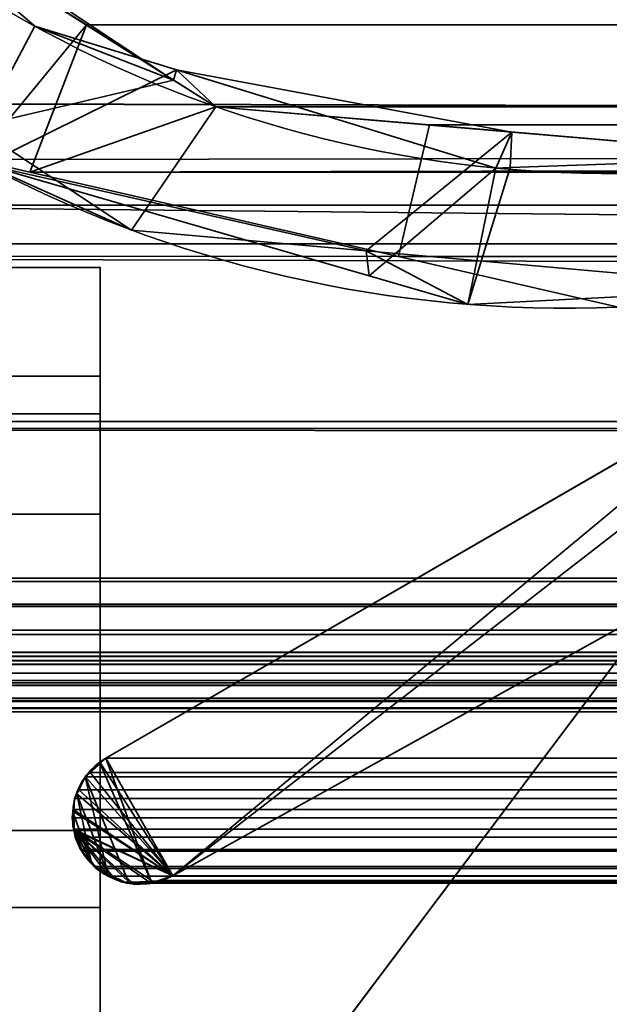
# Model space of a CAD drawing. Header units: millimetres. Extents: x -488 to 6688, y -115 to 115.
# Tile 154 of 256: x -305.94 to -302.69, y -6.41 to -0.98. Entities that reach past the tile are written whole.
import ezdxf

# ---------------------------------------------------------------- set-up
doc = ezdxf.new("R2010")
doc.units = ezdxf.units.MM
doc.layers.add('151', color=7, linetype='Continuous', true_color=0xffffff)

# ---------------------------------------------------------------- blocks, each defined once
blk = doc.blocks.new('UG_SURFACE_001')
at = {"layer": '151', "color": 252, "linetype": 'Continuous', "lineweight": 35}
for points in [[(487.5, -15, 2194.2501), (487.5, 115, 2194.2501), (-487.5, 115, 2194.2501), (-487.5, -15, 2194.2501)], [(-337.5, -15, 2044.25), (-337.5, 115, 2044.25), (337.5, 115, 2044.25), (337.5, -15, 2044.25)]]:
    blk.add_3dface(points, dxfattribs=at)
blk = doc.blocks.new('UG_SURFACE_007')
at = {"layer": '151', "color": 35, "linetype": 'Continuous', "lineweight": 35}
for points in [[(-308, -2), (-306, 0, 2), (306, 0, 2), (308, -2)], [(306.5, -8, 2017), (306, 0, 2017), (-306, 0, 2017), (-306.5, -8, 2017)], [(-308, -2), (306.5, -8), (-306.5, -8)], [(306.5, -8), (-308, -2), (308, -2)]]:
    blk.add_3dface(points, dxfattribs=at)
blk = doc.blocks.new('UG_SURFACE_008')
at = {"layer": '151', "color": 252, "linetype": 'Continuous', "lineweight": 35}
for points in [[(-305.5, -3.1499, 972.3436), (-307.4, -3.1499, 972.3436), (-307.4, -2.343, 976.4), (-305.5, -2.343, 976.4)], [(-305.5, -2.343, 1191.9), (-307.4, -2.343, 1191.9), (-307.4, -3.1499, 1195.9565), (-305.5, -3.1499, 1195.9565)], [(-307.4, -2.343, 976.4), (-307.4, -2.343, 1191.9), (-305.5, -2.343, 1191.9), (-305.5, -2.343, 976.4)], [(-305.5, -3.7042, 1195.7269), (-305.5, -2.943, 1191.9), (-305.5, -2.343, 1191.9), (-305.5, -3.1499, 1195.9565)], [(-305.5, -2.943, 1191.9), (-305.5, -2.943, 976.4), (-305.5, -2.343, 976.4), (-305.5, -2.343, 1191.9)], [(-305.5, -3.1499, 972.3436), (-305.5, -2.343, 976.4), (-305.5, -2.943, 976.4), (-305.5, -3.7042, 972.5732)], [(-307.4, -2.943, 1191.9), (-307.4, -2.943, 976.4), (-305.5, -2.943, 976.4), (-305.5, -2.943, 1191.9)], [(-305.5, -2.943, 976.4), (-307.4, -2.943, 976.4), (-307.4, -3.7042, 972.5732), (-305.5, -3.7042, 972.5732)], [(-305.5, -3.7042, 1195.7269), (-307.4, -3.7042, 1195.7269), (-307.4, -2.943, 1191.9), (-305.5, -2.943, 1191.9)], [(-305.5, -5.4477, 968.9047), (-307.4, -5.4477, 968.9047), (-307.4, -3.1499, 972.3436), (-305.5, -3.1499, 972.3436)], [(-305.5, -3.1499, 1195.9565), (-307.4, -3.1499, 1195.9565), (-307.4, -5.4477, 1199.3953), (-305.5, -5.4477, 1199.3953)], [(-305.5, -5.8719, 1198.971), (-305.5, -3.7042, 1195.7269), (-305.5, -3.1499, 1195.9565), (-305.5, -5.4477, 1199.3953)], [(-305.5, -3.7042, 972.5732), (-305.5, -5.8719, 969.3289), (-305.5, -5.4477, 968.9047), (-305.5, -3.1499, 972.3436)], [(-305.5, -3.7042, 972.5732), (-307.4, -3.7042, 972.5732), (-307.4, -5.8719, 969.3289), (-305.5, -5.8719, 969.3289)], [(-305.5, -5.8719, 1198.971), (-307.4, -5.8719, 1198.971), (-307.4, -3.7042, 1195.7269), (-305.5, -3.7042, 1195.7269)], [(-305.5, -8.8866, 966.6069), (-307.4, -8.8866, 966.6069), (-307.4, -5.4477, 968.9047), (-305.5, -5.4477, 968.9047)], [(-305.5, -5.4477, 1199.3953), (-307.4, -5.4477, 1199.3953), (-307.4, -8.8866, 1201.6932), (-305.5, -8.8866, 1201.6932)], [(-305.5, -5.4477, 1199.3953), (-305.5, -8.8866, 1201.6932), (-305.5, -9.1162, 1201.1389), (-305.5, -5.8719, 1198.971)], [(-305.5, -8.8866, 966.6069), (-305.5, -5.4477, 968.9047), (-305.5, -5.8719, 969.3289), (-305.5, -9.1162, 967.1612)], [(-305.5, -5.8719, 969.3289), (-307.4, -5.8719, 969.3289), (-307.4, -9.1162, 967.1612), (-305.5, -9.1162, 967.1612)], [(-305.5, -9.1162, 1201.1389), (-307.4, -9.1162, 1201.1389), (-307.4, -5.8719, 1198.971), (-305.5, -5.8719, 1198.971)]]:
    blk.add_3dface(points, dxfattribs=at)
blk = doc.blocks.new('UG_SURFACE_017')
at = {"layer": '151', "color": 252, "linetype": 'Continuous', "lineweight": 35}
for points in [[(-305.5, -2.943, 976.4), (-309, -2.943, 976.4), (-309, -2.943, 1191.9), (-305.5, -2.943, 1191.9)], [(-305.5, -2.943, 1191.9), (-309, -2.943, 1191.9), (-309, -3.7042, 1195.7269), (-305.5, -3.7042, 1195.7269)], [(-305.5, -3.7042, 972.5732), (-309, -3.7042, 972.5732), (-309, -2.943, 976.4), (-305.5, -2.943, 976.4)], [(-305.5, -2.943, 1191.9), (-305.5, -12.943, 1201.9), (-305.5, -16.7698, 1201.1389), (-305.5, -20.0141, 1198.971)], [(-305.5, -12.943, 1201.9), (-305.5, -2.943, 1191.9), (-305.5, -3.7042, 1195.7269), (-305.5, -5.8719, 1198.971)], [(-305.5, -22.943, 1191.9), (-305.5, -22.943, 976.4), (-305.5, -2.943, 976.4), (-305.5, -2.943, 1191.9)], [(-305.5, -20.0141, 1198.971), (-305.5, -22.1818, 1195.7269), (-305.5, -22.943, 1191.9), (-305.5, -2.943, 1191.9)], [(-305.5, -3.7042, 972.5732), (-305.5, -2.943, 976.4), (-305.5, -22.943, 976.4)], [(-305.5, -3.7042, 1195.7269), (-309, -3.7042, 1195.7269), (-309, -5.8719, 1198.971), (-305.5, -5.8719, 1198.971)], [(-305.5, -5.8719, 969.3289), (-309, -5.8719, 969.3289), (-309, -3.7042, 972.5732), (-305.5, -3.7042, 972.5732)], [(-305.5, -22.943, 976.4), (-305.5, -9.1162, 967.1612), (-305.5, -5.8719, 969.3289), (-305.5, -3.7042, 972.5732)], [(-305.5, -5.8719, 1198.971), (-309, -5.8719, 1198.971), (-309, -9.1162, 1201.1389), (-305.5, -9.1162, 1201.1389)], [(-305.5, -9.1162, 967.1612), (-309, -9.1162, 967.1612), (-309, -5.8719, 969.3289), (-305.5, -5.8719, 969.3289)], [(-305.5, -5.8719, 1198.971), (-305.5, -9.1162, 1201.1389), (-305.5, -12.943, 1201.9)]]:
    blk.add_3dface(points, dxfattribs=at)
blk = doc.blocks.new('UG_SURFACE_046')
at = {"layer": '151', "color": 7, "linetype": 'Continuous', "lineweight": 35}
for points in [[(-306.9328, -0.0922, -10.75), (-305.8609, -1.0133, -10.75), (-306.2252, -1.702, -10.75), (-307.8134, -0.3829, -10.75)], [(-306.9328, -0.0922, -10.75), (-306.9963, -0.1086, 2014.2462), (-305.0956, -1.3105, 2012.3456)], [(-305.0956, -1.3105, 2012.3456), (-305.8609, -1.0133, -10.75), (-306.9328, -0.0922, -10.75)], [(-307.8777, -0.4552, 2015.1277), (-306.1902, -1.5684, 2013.4401), (-305.0956, -1.3105, 2012.3456), (-306.9963, -0.1086, 2014.2462)], [(-306.1363, -1.7759, -10.75), (-306.2252, -1.702, -10.75), (-305.8609, -1.0133, -10.75), (-305.0787, -1.254, -10.75)], [(-305.0956, -1.3105, 2012.3456), (-305.0787, -1.254, -10.75), (-305.8609, -1.0133, -10.75)], [(-297.7236, -1.597, -10.75), (-305.1005, -5.6975, -10.75), (-300.7098, -2.2961, -10.75), (-298.5944, -1.0688, -10.75)], [(-298.5944, -1.0688, 2005.8444), (-300.7098, -2.2961, 2007.9598), (-305.1005, -5.6975, 2012.3506), (-297.7236, -1.597, 2004.9736)], [(-305.0787, -1.254, -10.75), (-303.3192, -1.7956, -10.75), (-304.0178, -2.3895, -10.75), (-306.1363, -1.7759, -10.75)], [(-305.0787, -1.254, -10.75), (-305.0956, -1.3105, 2012.3456), (-304.8632, -1.4574, 2012.1131)], [(-305.0787, -1.254, -10.75), (-304.8632, -1.4574, 2012.1131), (-303.2313, -1.5971, 2010.4814)], [(-303.2313, -1.5971, 2010.4814), (-303.3192, -1.7956, -10.75), (-305.0787, -1.254, -10.75)], [(-306.1902, -1.5684, 2013.4401), (-305.3267, -2.138, 2012.5766), (-304.8632, -1.4574, 2012.1131), (-305.0956, -1.3105, 2012.3456)], [(-303.2313, -1.5971, 2010.4814), (-304.8632, -1.4574, 2012.1131), (-305.3267, -2.138, 2012.5766), (-304.0335, -2.2526, 2011.2834)], [(-305.3267, -2.138, 2012.5766), (-306.1902, -1.5684, 2013.4401), (-306.1363, -1.7759, -10.75)], [(-297.7236, -1.597, 2004.9736), (-305.1005, -5.6975, 2012.3506), (-305.1005, -5.6975, -10.75), (-297.7236, -1.597, -10.75)], [(-304.0335, -2.2526, 2011.2834), (-301.7144, -2.4582, 2008.9643), (-301.6124, -1.7357, 2008.8625), (-303.2313, -1.5971, 2010.4814)], [(-303.2313, -1.5971, 2010.4814), (-303.2404, -1.7928, -10.75), (-303.3192, -1.7956, -10.75)], [(-303.2404, -1.7928, -10.75), (-303.2313, -1.5971, 2010.4814), (-301.6124, -1.7357, 2008.8625)], [(-301.7144, -2.4582, -10.75), (-303.4739, -2.547, -10.75), (-303.2404, -1.7928, -10.75), (-301.6124, -1.7357, -10.75)], [(-301.6124, -1.7357, 2008.8625), (-301.6124, -1.7357, -10.75), (-303.2404, -1.7928, -10.75)], [(-306.1363, -1.7759, -10.75), (-304.0178, -2.3895, -10.75), (-304.0335, -2.2526, 2011.2834)], [(-304.0335, -2.2526, 2011.2834), (-305.3267, -2.138, 2012.5766), (-306.1363, -1.7759, -10.75)], [(-303.3192, -1.7956, -10.75), (-303.4739, -2.547, -10.75), (-304.0178, -2.3895, -10.75)], [(-303.4739, -2.547, -10.75), (-303.3192, -1.7956, -10.75), (-303.2404, -1.7928, -10.75)], [(-304.0335, -2.2526, 2011.2834), (-304.0178, -2.3895, -10.75), (-303.4739, -2.547, -10.75)], [(-301.7144, -2.4582, 2008.9643), (-304.0335, -2.2526, 2011.2834), (-303.4739, -2.547, -10.75)], [(-301.6825, -2.8586, -10.75), (-301.6368, -2.8237, -10.75), (-300.7098, -2.2961, -10.75), (-305.1005, -5.6975, -10.75)], [(-305.1005, -5.6975, 2012.3506), (-300.7098, -2.2961, 2007.9598), (-301.6825, -2.8586, 2008.9326)], [(-303.4739, -2.547, -10.75), (-301.7144, -2.4582, -10.75), (-301.7144, -2.4582, 2008.9643)], [(-305.4992, -5.0763, -10.75), (-305.4683, -5.0486, -10.75), (-301.6825, -2.8586, -10.75), (-305.1005, -5.6975, -10.75)], [(-305.4683, -5.0486, 2012.7182), (-301.6825, -2.8586, 2008.9326), (-301.6825, -2.8586, -10.75), (-305.4683, -5.0486, -10.75)], [(-305.1005, -5.6975, 2012.3506), (-301.6825, -2.8586, 2008.9326), (-305.4683, -5.0486, 2012.7182)], [(-305.5006, -5.0777, 2012.7506), (-305.4992, -5.0763, -10.75), (-305.5821, -5.1507, -10.75)], [(-305.1005, -5.6975, -10.75), (-305.5821, -5.1507, -10.75), (-305.4992, -5.0763, -10.75)], [(-305.5821, -5.1507, -10.75), (-305.582, -5.1509, 2012.8319), (-305.5006, -5.0777, 2012.7506)], [(-305.5006, -5.0777, 2012.7506), (-305.582, -5.1509, 2012.8319), (-305.3413, -5.7364, 2012.5914), (-305.2199, -5.728, 2012.4698)], [(-305.4992, -5.0763, -10.75), (-305.5006, -5.0777, 2012.7506), (-305.4683, -5.0486, 2012.7182)], [(-305.4683, -5.0486, 2012.7182), (-305.5006, -5.0777, 2012.7506), (-305.2199, -5.728, 2012.4698)], [(-305.4683, -5.0486, 2012.7182), (-305.4683, -5.0486, -10.75), (-305.4992, -5.0763, -10.75)], [(-305.4683, -5.0486, 2012.7182), (-305.2199, -5.728, 2012.4698), (-305.1594, -5.7238, 2012.4094), (-305.1005, -5.6975, 2012.3506)], [(-305.4582, -5.6873, 2012.7082), (-305.582, -5.1509, 2012.8319), (-305.5834, -5.1522, 2012.8334), (-305.6288, -5.2465, 2012.8789)], [(-305.5827, -5.1512, -10.75), (-305.6288, -5.2465, 2012.8789), (-305.5834, -5.1522, 2012.8334)], [(-305.5827, -5.1512, -10.75), (-305.6282, -5.2453, -10.75), (-305.6288, -5.2465, 2012.8789)], [(-305.6282, -5.2453, -10.75), (-305.5827, -5.1512, -10.75), (-305.5821, -5.1507, -10.75), (-305.1005, -5.6975, -10.75)], [(-305.5834, -5.1522, 2012.8334), (-305.582, -5.1509, 2012.8319), (-305.5821, -5.1507, -10.75), (-305.5827, -5.1512, -10.75)], [(-305.4582, -5.6873, 2012.7082), (-305.3539, -5.7372, 2012.604), (-305.3413, -5.7364, 2012.5914), (-305.582, -5.1509, 2012.8319)], [(-305.5471, -5.6262, 2012.7971), (-305.6288, -5.2465, 2012.8789), (-305.6411, -5.2719, 2012.8911), (-305.6506, -5.3457, 2012.9006)], [(-305.6458, -5.3454, -10.75), (-305.6411, -5.2719, -10.75), (-305.6282, -5.2453, -10.75), (-305.1005, -5.6975, -10.75)], [(-305.6288, -5.2465, 2012.8789), (-305.6282, -5.2453, -10.75), (-305.6411, -5.2719, -10.75)], [(-305.6411, -5.2719, -10.75), (-305.6411, -5.2719, 2012.8911), (-305.6288, -5.2465, 2012.8789)], [(-305.5471, -5.6262, 2012.7971), (-305.5221, -5.6566, 2012.7721), (-305.4582, -5.6873, 2012.7082), (-305.6288, -5.2465, 2012.8789)], [(-305.6458, -5.3454, -10.75), (-305.6506, -5.3457, 2012.9006), (-305.6411, -5.2719, 2012.8911)], [(-305.6411, -5.2719, 2012.8911), (-305.6411, -5.2719, -10.75), (-305.6458, -5.3454, -10.75)], [(-305.6434, -5.4464, 2012.8934), (-305.6546, -5.3771, 2012.9046), (-305.6458, -5.3454, -10.75)], [(-305.6546, -5.3771, 2012.9046), (-305.6506, -5.3457, 2012.9006), (-305.6458, -5.3454, -10.75)], [(-305.6506, -5.3457, 2012.9006), (-305.6546, -5.3771, 2012.9046), (-305.6434, -5.4464, 2012.8934), (-305.5471, -5.6262, 2012.7971)], [(-305.6458, -5.3454, -10.75), (-305.651, -5.4241, -10.75), (-305.6434, -5.4464, 2012.8934)], [(-305.1005, -5.6975, -10.75), (-305.6435, -5.4464, -10.75), (-305.651, -5.4241, -10.75), (-305.6458, -5.3454, -10.75)], [(-305.651, -5.4241, -10.75), (-305.6435, -5.4464, -10.75), (-305.6434, -5.4464, 2012.8934)], [(-305.6435, -5.4464, -10.75), (-305.6078, -5.5523, -10.75), (-305.6078, -5.5523, 2012.8577)], [(-305.6078, -5.5523, 2012.8577), (-305.6373, -5.4839, 2012.8872), (-305.6435, -5.4464, -10.75)], [(-305.6373, -5.4839, 2012.8872), (-305.6434, -5.4464, 2012.8934), (-305.6435, -5.4464, -10.75)], [(-305.6435, -5.4464, -10.75), (-305.4582, -5.693, -10.75), (-305.5071, -5.6686, -10.75), (-305.5442, -5.6258, -10.75)], [(-305.6435, -5.4464, -10.75), (-305.2202, -5.7371, -10.75), (-305.2321, -5.7411, -10.75), (-305.3407, -5.7331, -10.75)], [(-305.3407, -5.7331, -10.75), (-305.3843, -5.7299, -10.75), (-305.4582, -5.693, -10.75), (-305.6435, -5.4464, -10.75)], [(-305.6435, -5.4464, -10.75), (-305.1005, -5.6975, -10.75), (-305.2202, -5.7371, -10.75)], [(-305.5442, -5.6258, -10.75), (-305.6078, -5.5523, -10.75), (-305.6435, -5.4464, -10.75)], [(-305.6434, -5.4464, 2012.8934), (-305.6373, -5.4839, 2012.8872), (-305.6078, -5.5523, 2012.8577), (-305.5471, -5.6262, 2012.7971)], [(-305.6078, -5.5523, -10.75), (-305.5442, -5.6258, -10.75), (-305.5471, -5.6262, 2012.7971)], [(-305.5471, -5.6262, 2012.7971), (-305.6078, -5.5523, 2012.8577), (-305.6078, -5.5523, -10.75)], [(-305.5221, -5.6566, 2012.7721), (-305.5471, -5.6262, 2012.7971), (-305.5442, -5.6258, -10.75)], [(-305.5442, -5.6258, -10.75), (-305.5071, -5.6686, -10.75), (-305.5221, -5.6566, 2012.7721)], [(-305.4582, -5.6873, 2012.7082), (-305.5221, -5.6566, 2012.7721), (-305.5071, -5.6686, -10.75)], [(-305.5071, -5.6686, -10.75), (-305.4582, -5.693, -10.75), (-305.4582, -5.6873, 2012.7082)], [(-305.3539, -5.7372, 2012.604), (-305.4582, -5.6873, 2012.7082), (-305.4582, -5.693, -10.75)], [(-305.4582, -5.693, -10.75), (-305.3843, -5.7299, -10.75), (-305.3539, -5.7372, 2012.604)], [(-305.2202, -5.7371, -10.75), (-305.1005, -5.6975, -10.75), (-305.1005, -5.6975, 2012.3506)], [(-305.1005, -5.6975, 2012.3506), (-305.1594, -5.7238, 2012.4094), (-305.2202, -5.7371, -10.75)], [(-305.3843, -5.7299, -10.75), (-305.3407, -5.7331, -10.75), (-305.3413, -5.7364, 2012.5914)], [(-305.3413, -5.7364, 2012.5914), (-305.3539, -5.7372, 2012.604), (-305.3843, -5.7299, -10.75)], [(-305.2199, -5.728, 2012.4698), (-305.3413, -5.7364, 2012.5914), (-305.3407, -5.7331, -10.75)], [(-305.3407, -5.7331, -10.75), (-305.2321, -5.7411, -10.75), (-305.2199, -5.728, 2012.4698)], [(-305.2321, -5.7411, -10.75), (-305.2202, -5.7371, -10.75), (-305.2199, -5.728, 2012.4698)], [(-305.1594, -5.7238, 2012.4094), (-305.2199, -5.728, 2012.4698), (-305.2202, -5.7371, -10.75)]]:
    blk.add_3dface(points, dxfattribs=at)
blk = doc.blocks.new('UG_SURFACE_047')
at = {"layer": '151', "color": 7, "linetype": 'Continuous', "lineweight": 35}
for points in [[(-306.1868, -1.749, 2013.4368), (-307.6033, -0.5625, 2014.8532), (-307.2803, 0.071, 2014.5304), (-305.5759, -1.0068, 2012.826)], [(305.5759, -1.0068, 2012.826), (-305.5759, -1.0068, 2012.826), (-307.2803, 0.071, 2014.5304), (307.2803, 0.071, 2014.5304)], [(311.2493, -2.0249, 2018.4994), (-311.2823, -2.2143, 2018.5323), (-311.1925, -0.4501, 2018.4426)], [(-311.1925, -0.4501, 2018.4426), (311.1925, -0.4501, 2018.4426), (311.2493, -2.0249, 2018.4994)], [(307.6324, -0.6171, 2014.8823), (-307.6033, -0.5625, 2014.8532), (-306.1868, -1.749, 2013.4368)], [(307.6324, -0.6171, 2014.8823), (-306.1868, -1.749, 2013.4368), (-305.8874, -1.8177, 2013.1373)], [(-305.8874, -1.8177, 2013.1373), (305.86, -1.7861, 2013.1102), (307.6324, -0.6171, 2014.8823)], [(312.3484, -3.085, 2019.5985), (312.1944, -0.6927, 2019.4445), (-312.1673, -0.6973, 2019.4173)], [(312.3484, -3.085, 2019.5985), (-312.1673, -0.6973, 2019.4173), (-312.1649, -1.4257, 2019.4149)], [(-305.5759, -1.0068, 2012.826), (-305.8874, -1.8177, 2013.1373), (-306.1868, -1.749, 2013.4368)], [(-305.5759, -1.0068, 2012.826), (-304.8632, -1.4574, 2012.1131), (-305.8874, -1.8177, 2013.1373)], [(-304.8632, -1.4574, 2012.1131), (-305.5759, -1.0068, 2012.826), (305.5759, -1.0068, 2012.826)], [(-304.8632, -1.4574, 2012.1131), (305.5759, -1.0068, 2012.826), (304.8632, -1.4574, 2012.1131)], [(-297.7236, -1.597, 2004.9736), (-305.1005, -5.6975, 2012.3506), (-300.7098, -2.2961, 2007.9598), (-298.5944, -1.0688, 2005.8444)], [(-312.1649, -1.4257, 2019.4149), (-312.375, -3.1926, 2019.6249), (312.4011, -3.2235, 2019.6512)], [(-312.1649, -1.4257, 2019.4149), (312.4011, -3.2235, 2019.6512), (312.3484, -3.085, 2019.5985)], [(-303.8561, -2.2835, 2011.106), (-305.8874, -1.8177, 2013.1373), (-304.8632, -1.4574, 2012.1131), (-303.6848, -1.5583, 2010.9348)], [(304.8632, -1.4574, 2012.1131), (303.6848, -1.5583, 2010.9348), (-303.6848, -1.5583, 2010.9348), (-304.8632, -1.4574, 2012.1131)], [(-302.6424, -2.5618, 2009.8925), (-303.8561, -2.2835, 2011.106), (-303.6848, -1.5583, 2010.9348), (-301.6124, -1.7357, 2008.8625)], [(301.6124, -1.7357, 2008.8625), (-301.6124, -1.7357, 2008.8625), (-303.6848, -1.5583, 2010.9348), (303.6848, -1.5583, 2010.9348)], [(297.7236, -1.597, 2004.9736), (305.1005, -5.6975, 2012.3506), (-305.1005, -5.6975, 2012.3506), (-297.7236, -1.597, 2004.9736)], [(305.3267, -2.138, 2012.5766), (305.86, -1.7861, 2013.1102), (-305.8874, -1.8177, 2013.1373)], [(-305.8874, -1.8177, 2013.1373), (-303.8561, -2.2835, 2011.106), (303.8708, -2.267, 2011.1208)], [(303.8708, -2.267, 2011.1208), (305.3267, -2.138, 2012.5766), (-305.8874, -1.8177, 2013.1373)], [(311.2493, -2.0249, 2018.4994), (311.2903, -2.2084, 2018.5404), (-311.2823, -2.2143, 2018.5323)], [(-311.2858, -2.283, 2018.5359), (311.2903, -2.2084, 2018.5404), (311.755, -4.2885, 2019.0051)], [(-311.2858, -2.283, 2018.5359), (-311.2823, -2.2143, 2018.5323), (311.2903, -2.2084, 2018.5404)], [(303.8708, -2.267, 2011.1208), (-303.8561, -2.2835, 2011.106), (-302.6424, -2.5618, 2009.8925)], [(311.755, -4.2885, 2019.0051), (-311.8236, -4.4661, 2019.0735), (-311.2858, -2.283, 2018.5359)], [(-300.7098, -2.2961, 2007.9598), (-305.1005, -5.6975, 2012.3506), (-301.6818, -2.8582, 2008.9319)], [(-305.1005, -5.6975, 2012.3506), (-305.5561, -5.1276, 2012.8059), (-305.4683, -5.0486, 2012.7182), (-301.6825, -2.8586, 2008.9326)], [(305.4683, -5.0486, 2012.7182), (301.6825, -2.8586, 2008.9326), (-301.6825, -2.8586, 2008.9326), (-305.4683, -5.0486, 2012.7182)], [(-301.6825, -2.8586, 2008.9326), (-301.6818, -2.8582, 2008.9319), (-305.1005, -5.6975, 2012.3506)], [(-312.375, -3.1926, 2019.6249), (-312.3904, -3.2315, 2019.6404), (312.4011, -3.2235, 2019.6512)], [(-312.3904, -3.2315, 2019.6404), (-312.7183, -4.0566, 2019.9683), (312.7183, -4.0566, 2019.9683)], [(312.7183, -4.0566, 2019.9683), (312.4011, -3.2235, 2019.6512), (-312.3904, -3.2315, 2019.6404)], [(312.7183, -4.0566, 2019.9683), (-312.7183, -4.0566, 2019.9683), (-312.7246, -4.0742, 2019.9747), (312.7246, -4.0742, 2019.9747)], [(312.7699, -4.2006, 2020.0198), (312.7246, -4.0742, 2019.9747), (-312.7246, -4.0742, 2019.9747), (-312.7699, -4.2006, 2020.0198)], [(312.7762, -4.3434, 2020.0262), (-312.7703, -4.2114, 2020.0202), (-312.7762, -4.3434, 2020.0262)], [(-312.7699, -4.2006, 2020.0198), (-312.7703, -4.2114, 2020.0202), (312.7703, -4.2114, 2020.0202)], [(312.7762, -4.3434, 2020.0262), (312.7703, -4.2114, 2020.0202), (-312.7703, -4.2114, 2020.0202)], [(-312.7699, -4.2006, 2020.0198), (312.7703, -4.2114, 2020.0202), (312.7699, -4.2006, 2020.0198)], [(311.755, -4.2885, 2019.0051), (311.8178, -4.4688, 2019.0678), (-311.8236, -4.4661, 2019.0735)], [(-312.7762, -4.3434, 2020.0262), (-312.7704, -4.3663, 2020.0205), (312.7704, -4.3663, 2020.0205), (312.7762, -4.3434, 2020.0262)], [(312.7704, -4.3663, 2020.0205), (-312.7704, -4.3663, 2020.0205), (-312.7395, -4.4879, 2019.9895)], [(312.7395, -4.4879, 2019.9895), (312.7704, -4.3663, 2020.0205), (-312.7395, -4.4879, 2019.9895)], [(-312.7395, -4.4879, 2019.9895), (-312.7251, -4.5111, 2019.9752), (312.7251, -4.5111, 2019.9752), (312.7395, -4.4879, 2019.9895)], [(-311.8398, -4.5319, 2019.0897), (-311.8236, -4.4661, 2019.0735), (311.8178, -4.4688, 2019.0678)], [(311.8178, -4.4688, 2019.0678), (311.8398, -4.5319, 2019.0897), (-311.8398, -4.5319, 2019.0897)], [(312.6571, -4.6207, 2019.907), (-312.7251, -4.5111, 2019.9752), (-312.6571, -4.6207, 2019.907)], [(312.6571, -4.6207, 2019.907), (312.7251, -4.5111, 2019.9752), (-312.7251, -4.5111, 2019.9752)], [(-311.8696, -4.5803, 2019.1195), (311.8398, -4.5319, 2019.0897), (311.8696, -4.5803, 2019.1195)], [(-311.8696, -4.5803, 2019.1195), (-311.8398, -4.5319, 2019.0897), (311.8398, -4.5319, 2019.0897)], [(311.8696, -4.5803, 2019.1195), (-311.9409, -4.6479, 2019.1908), (-311.8696, -4.5803, 2019.1195)], [(311.8696, -4.5803, 2019.1195), (311.9409, -4.6479, 2019.1908), (-311.9409, -4.6479, 2019.1908)], [(-312.6571, -4.6207, 2019.907), (-312.6413, -4.6334, 2019.8913), (312.6413, -4.6334, 2019.8913), (312.6571, -4.6207, 2019.907)], [(312.6413, -4.6334, 2019.8913), (-312.6413, -4.6334, 2019.8913), (-312.5169, -4.7332, 2019.7668), (312.5169, -4.7332, 2019.7668)], [(-312.0153, -4.7184, 2019.2654), (311.9409, -4.6479, 2019.1908), (312.0153, -4.7184, 2019.2654)], [(-312.0153, -4.7184, 2019.2654), (-311.9409, -4.6479, 2019.1908), (311.9409, -4.6479, 2019.1908)], [(312.0153, -4.7184, 2019.2654), (-312.0605, -4.7319, 2019.3105), (-312.0153, -4.7184, 2019.2654)], [(312.0153, -4.7184, 2019.2654), (312.0605, -4.7319, 2019.3105), (-312.0605, -4.7319, 2019.3105)], [(312.5169, -4.7332, 2019.7668), (-312.5169, -4.7332, 2019.7668), (-312.5004, -4.7372, 2019.7504), (312.5004, -4.7372, 2019.7504)], [(312.5004, -4.7372, 2019.7504), (-312.5004, -4.7372, 2019.7504), (-312.36, -4.7712, 2019.6099), (312.36, -4.7712, 2019.6099)], [(312.36, -4.7712, 2019.6099), (-312.36, -4.7712, 2019.6099), (-312.2678, -4.7935, 2019.5179)], [(312.2678, -4.7935, 2019.5179), (312.36, -4.7712, 2019.6099), (-312.2678, -4.7935, 2019.5179)], [(-312.2678, -4.7935, 2019.5179), (-312.2073, -4.7755, 2019.4573), (312.2073, -4.7755, 2019.4573), (312.2678, -4.7935, 2019.5179)], [(312.2073, -4.7755, 2019.4573), (-312.2073, -4.7755, 2019.4573), (-312.0605, -4.7319, 2019.3105), (312.0605, -4.7319, 2019.3105)], [(305.4683, -5.0486, 2012.7182), (-305.4683, -5.0486, 2012.7182), (-305.5561, -5.1276, 2012.8059), (305.5561, -5.1276, 2012.8059)], [(-305.1005, -5.6975, 2012.3506), (-305.618, -5.224, 2012.8679), (-305.5834, -5.1522, 2012.8334), (-305.5561, -5.1276, 2012.8059)], [(-305.618, -5.224, 2012.8679), (305.618, -5.224, 2012.8679), (305.5834, -5.1522, 2012.8334)], [(-305.5834, -5.1522, 2012.8334), (-305.618, -5.224, 2012.8679), (305.5834, -5.1522, 2012.8334)], [(305.5834, -5.1522, 2012.8334), (305.5561, -5.1276, 2012.8059), (-305.5561, -5.1276, 2012.8059), (-305.5834, -5.1522, 2012.8334)], [(-305.6487, -5.3313, 2012.8987), (-305.6411, -5.2719, 2012.8911), (-305.618, -5.224, 2012.8679), (-305.1005, -5.6975, 2012.3506)], [(305.6411, -5.2719, 2012.8911), (305.618, -5.224, 2012.8679), (-305.618, -5.224, 2012.8679), (-305.6411, -5.2719, 2012.8911)], [(-305.6411, -5.2719, 2012.8911), (-305.6487, -5.3313, 2012.8987), (305.6487, -5.3313, 2012.8987)], [(-305.6411, -5.2719, 2012.8911), (305.6487, -5.3313, 2012.8987), (305.6411, -5.2719, 2012.8911)], [(-305.1005, -5.6975, 2012.3506), (-305.6444, -5.4404, 2012.8944), (-305.6546, -5.3771, 2012.9046), (-305.6487, -5.3313, 2012.8987)], [(305.6546, -5.3771, 2012.9046), (-305.6487, -5.3313, 2012.8987), (-305.6546, -5.3771, 2012.9046)], [(305.6546, -5.3771, 2012.9046), (305.6487, -5.3313, 2012.8987), (-305.6487, -5.3313, 2012.8987)], [(-305.6546, -5.3771, 2012.9046), (-305.6444, -5.4404, 2012.8944), (305.6444, -5.4404, 2012.8944), (305.6546, -5.3771, 2012.9046)], [(-305.6444, -5.4404, 2012.8944), (-305.4315, -5.7001, 2012.6815), (-305.531, -5.6458, 2012.7809), (-305.6001, -5.5617, 2012.85)], [(-305.6444, -5.4404, 2012.8944), (-305.3239, -5.7352, 2012.574), (-305.3539, -5.7372, 2012.604), (-305.4315, -5.7001, 2012.6815)], [(-305.6444, -5.4404, 2012.8944), (-305.2123, -5.7275, 2012.4624), (-305.3239, -5.7352, 2012.574)], [(-305.6444, -5.4404, 2012.8944), (-305.1005, -5.6975, 2012.3506), (-305.1594, -5.7238, 2012.4094), (-305.2123, -5.7275, 2012.4624)], [(-305.6001, -5.5617, 2012.85), (-305.6078, -5.5523, 2012.8577), (-305.6373, -5.4839, 2012.8872), (-305.6444, -5.4404, 2012.8944)], [(305.6373, -5.4839, 2012.8872), (-305.6444, -5.4404, 2012.8944), (-305.6373, -5.4839, 2012.8872)], [(305.6373, -5.4839, 2012.8872), (305.6444, -5.4404, 2012.8944), (-305.6444, -5.4404, 2012.8944)], [(-305.6373, -5.4839, 2012.8872), (-305.6078, -5.5523, 2012.8577), (305.6078, -5.5523, 2012.8577), (305.6373, -5.4839, 2012.8872)], [(305.6078, -5.5523, 2012.8577), (-305.6078, -5.5523, 2012.8577), (-305.6001, -5.5617, 2012.85), (305.6001, -5.5617, 2012.85)], [(305.6001, -5.5617, 2012.85), (-305.6001, -5.5617, 2012.85), (-305.531, -5.6458, 2012.7809), (305.531, -5.6458, 2012.7809)], [(-305.4315, -5.7001, 2012.6815), (-305.5221, -5.6566, 2012.7721), (-305.531, -5.6458, 2012.7809)], [(305.531, -5.6458, 2012.7809), (-305.531, -5.6458, 2012.7809), (-305.5221, -5.6566, 2012.7721)], [(305.5221, -5.6566, 2012.7721), (305.531, -5.6458, 2012.7809), (-305.5221, -5.6566, 2012.7721)], [(-305.5221, -5.6566, 2012.7721), (-305.4315, -5.7001, 2012.6815), (305.4315, -5.7001, 2012.6815), (305.5221, -5.6566, 2012.7721)], [(-305.1594, -5.7238, 2012.4094), (305.1005, -5.6975, 2012.3506), (305.1594, -5.7238, 2012.4094)], [(-305.1594, -5.7238, 2012.4094), (-305.1005, -5.6975, 2012.3506), (305.1005, -5.6975, 2012.3506)], [(305.3539, -5.7372, 2012.604), (-305.4315, -5.7001, 2012.6815), (-305.3539, -5.7372, 2012.604)], [(305.3539, -5.7372, 2012.604), (305.4315, -5.7001, 2012.6815), (-305.4315, -5.7001, 2012.6815)], [(-305.3539, -5.7372, 2012.604), (-305.3239, -5.7352, 2012.574), (305.3239, -5.7352, 2012.574), (305.3539, -5.7372, 2012.604)], [(305.3239, -5.7352, 2012.574), (-305.3239, -5.7352, 2012.574), (-305.2123, -5.7275, 2012.4624), (305.2123, -5.7275, 2012.4624)], [(305.1594, -5.7238, 2012.4094), (-305.2123, -5.7275, 2012.4624), (-305.1594, -5.7238, 2012.4094)], [(305.1594, -5.7238, 2012.4094), (305.2123, -5.7275, 2012.4624), (-305.2123, -5.7275, 2012.4624)]]:
    blk.add_3dface(points, dxfattribs=at)
blk = doc.blocks.new('UG_SURFACE_049')
at = {"layer": '151', "color": 252, "linetype": 'Continuous', "lineweight": 35}
for points in [[(-297, 3.0145, -9.75), (-312, 3.0145, -9.75), (-312, -16.9528, -9.75), (312, -16.9528, -9.75)], [(-312, -16.9528, -10.75), (-312, 3.0145, -10.75), (-297, 3.0145, -10.75)], [(-297, 3.0145, -10.75), (297, 3.0145, -10.75), (-312, -16.9528, -10.75)], [(297, 3.0145, -10.75), (312, 3.0145, -10.75), (312, -16.9528, -10.75), (-312, -16.9528, -10.75)]]:
    blk.add_3dface(points, dxfattribs=at)
blk = doc.blocks.new('UG_SURFACE_065')
at = {"layer": '151', "color": 252, "linetype": 'Continuous', "lineweight": 35}
for points in [[(-314.2, -22.22, 2021.45), (314.2, -22.22, 2021.45), (314.2, 12.92, 2021.45), (-314.2, 12.92, 2021.45)], [(-313, -22.22, 2020.2501), (-313, 12.92, 2020.2501), (313, 12.92, 2020.2501), (313, -22.22, 2020.2501)]]:
    blk.add_3dface(points, dxfattribs=at)

msp = doc.modelspace()

# ---------------------------------------------------------------- linework, layer by layer
at = {"layer": '151', "color": 251, "linetype": 'Continuous', "lineweight": -3, "true_color": 0x636466}
for p, q in [((-297.7236, -1.597, -10.75), (-305.1005, -5.6975, -10.75)), ((-305.1005, -5.6975, 2012.3505), (-297.7236, -1.597, 2004.9736)), ((-297.7236, -1.597, 2004.9736), (-305.1005, -5.6975, 2012.3505)), ((-308, -2), (308, -2)), ((-305.5, -2.343, 976.4), (-307.4, -2.343, 976.4)), ((-305.5, -2.343, 1191.9), (-307.4, -2.343, 1191.9)), ((-305.5, -2.343, 976.4), (-305.5, -2.943, 976.4)), ((-305.5, -2.343, 1191.9), (-305.5, -2.343, 976.4)), ((-305.5, -2.343, 1191.9), (-305.5, -2.943, 1191.9)), ((-305.4683, -5.0486, 2012.7183), (-301.6825, -2.8586, 2008.9325)), ((-305.4683, -5.0486, 2012.7183), (-301.6825, -2.8586, 2008.9325)), ((-305.4683, -5.0486, -10.75), (-301.6825, -2.8586, -10.75)), ((-305.5, -2.943, 1191.9), (-309, -2.943, 1191.9)), ((-305.5, -2.943, 976.4), (-309, -2.943, 976.4)), ((-305.5, -2.943, 976.4), (-307.4, -2.943, 976.4)), ((-305.5, -2.943, 1191.9), (-307.4, -2.943, 1191.9)), ((-305.5, -2.943, 1191.9), (-305.5, -2.943, 976.4)), ((-305.5, -2.943, 1191.9), (-305.5, -2.943, 976.4)), ((312.7183, -4.0566, 2019.9683), (-312.7183, -4.0566, 2019.9683)), ((311.8398, -4.5319, 2019.0898), (-311.8398, -4.5319, 2019.0898)), ((312.5169, -4.7332, 2019.7669), (-312.5169, -4.7332, 2019.7669)), ((-305.4683, -5.0486, 2012.7183), (-305.4683, -5.0486, -10.75)), ((305.4683, -5.0486, 2012.7183), (-305.4683, -5.0486, 2012.7183)), ((-305.6078, -5.5523, 2012.8578), (-305.6078, -5.5523, -10.75)), ((305.6078, -5.5523, 2012.8578), (-305.6078, -5.5523, 2012.8578)), ((305.1005, -5.6975, 2012.3505), (-305.1005, -5.6975, 2012.3505)), ((-305.1005, -5.6975, 2012.3505), (-305.1005, -5.6975, -10.75))]:
    msp.add_line(p, q, dxfattribs=at)
at = {"layer": '151', "color": 251, "linetype": 'Continuous', "lineweight": -3, "true_color": 0x636466, "extrusion": (-1, 0, 0)}
for centre, radius, start, end in [((12.943, 976.4, 305.5), 10.6, 180, 0), ((12.943, 1191.9, 305.5), 10.6, 0, 180), ((12.943, 1191.9, 305.5), 10, 0, 180), ((12.943, 1191.9, 305.5), 10, 0, 180), ((12.943, 976.4, 305.5), 10, 180, 0), ((12.943, 976.4, 305.5), 10, 180, 0)]:
    msp.add_arc(centre, radius, start, end, dxfattribs=at)
at = {"layer": '151', "color": 251, "linetype": 'Continuous', "lineweight": -3, "true_color": 0x636466}
for points in [[(-301.6124, -1.7357, 2008.8624), (-304.0145, -2.1357, 2011.2645), (-306.4414, -1.1772, 2013.6914), (-307.9214, 0.7573, 2015.1714)], [(-307.9214, 0.7573, -10.75), (-306.4414, -1.1772, -10.75), (-304.0145, -2.1357, -10.75), (-301.6124, -1.7357, -10.75)], [(-301.6124, -1.7357, 2008.8624), (-304.0145, -2.1357, 2011.2645), (-306.4414, -1.1772, 2013.6914), (-307.9214, 0.7573, 2015.1714)], [(-301.7144, -2.4582, 2008.9644), (-304.2053, -2.9092, 2011.4553), (-306.7426, -1.9513, 2013.9926), (-308.3143, 0.0331, 2015.5643)], [(-308.3143, 0.0331, -10.75), (-306.7426, -1.9513, -10.75), (-304.2053, -2.9092, -10.75), (-301.7144, -2.4582, -10.75)], [(-308.3143, 0.0331, 2015.5643), (-306.7426, -1.9513, 2013.9926), (-304.2053, -2.9092, 2011.4553), (-301.7144, -2.4582, 2008.9644)], [(-305.4683, -5.0486, 2012.7183), (-305.6442, -5.1502, 2012.8942), (-305.7065, -5.3746, 2012.9565), (-305.6078, -5.5523, 2012.8578)], [(-305.4683, -5.0486, 2012.7183), (-305.6442, -5.1502, 2012.8942), (-305.7065, -5.3746, 2012.9565), (-305.6078, -5.5523, 2012.8578)], [(-305.4683, -5.0486, -10.75), (-305.6442, -5.1502, -10.75), (-305.7065, -5.3746, -10.75), (-305.6078, -5.5523, -10.75)], [(-305.6078, -5.5523, 2012.8578), (-305.508, -5.7325, 2012.758), (-305.2807, -5.7973, 2012.5307), (-305.1005, -5.6975, 2012.3505)], [(-305.6078, -5.5523, 2012.8578), (-305.508, -5.7325, 2012.758), (-305.2807, -5.7973, 2012.5307), (-305.1005, -5.6975, 2012.3505)], [(-305.6078, -5.5523, -10.75), (-305.508, -5.7325, -10.75), (-305.2807, -5.7973, -10.75), (-305.1005, -5.6975, -10.75)]]:
    msp.add_open_spline(points, degree=3, dxfattribs=at)

# ---------------------------------------------------------------- block references
for name in ['UG_SURFACE_001', 'UG_SURFACE_065', 'UG_SURFACE_049', 'UG_SURFACE_046', 'UG_SURFACE_047', 'UG_SURFACE_008', 'UG_SURFACE_007', 'UG_SURFACE_017']:
    msp.add_blockref(name, (0, 0), dxfattribs=at)

doc.saveas('drawing.dxf')
